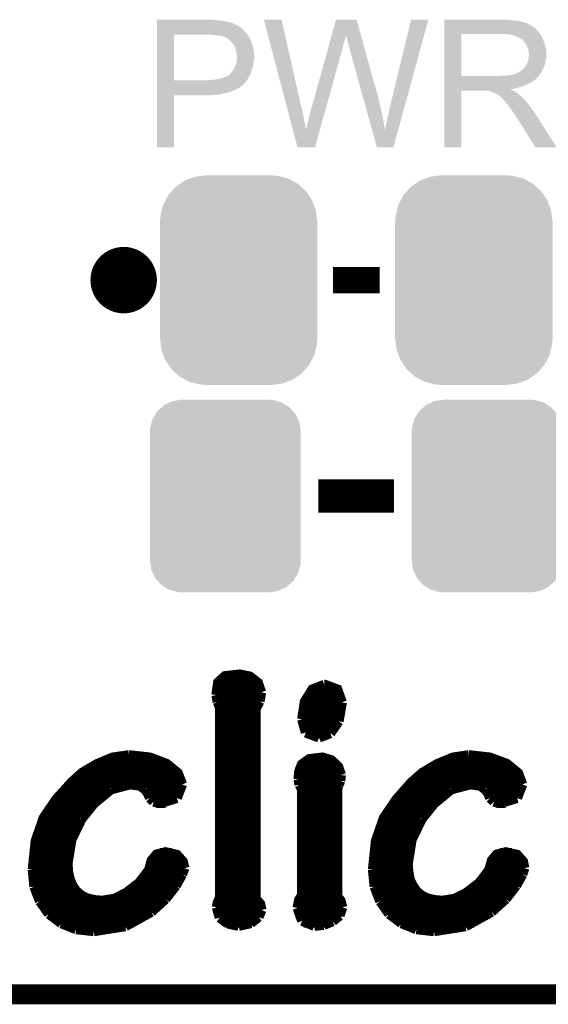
# Model space of a CAD drawing. Extents: x -1.3 to 24.2, y -3.9 to 53.4.
# Tile 6 of 35: x 13.7 to 17.7, y -3.9 to 3.6. Entities that reach past the tile are written whole.
import ezdxf

# ---------------------------------------------------------------- set-up
doc = ezdxf.new("R2010")
doc.units = 0
doc.layers.get('0').update_dxf_attribs({"linetype": 'CONTINUOUS'})
for name, color, linetype in [('CURRENT_16_CLICK_V100_GKO', 5, 'CONTINUOUS'), ('CURRENT_16_CLICK_V100_GTO', 14, 'CONTINUOUS'), ('CURRENT_16_CLICK_V100_GTS', 12, 'CONTINUOUS')]:
    doc.layers.add(name, color=color, linetype=linetype)

# ---------------------------------------------------------------- blocks, each defined once
blk = doc.blocks.new('CUSTOM_72')
for points in [[(-0.518606, 0.650592), (-0.486794, 0.678626), (0.515276, 0.650592), (0.490572, 0.678626)], [(-0.486794, 0.678626), (-0.465932, 0.697008), (0.490572, 0.678626), (0.461224, 0.697008)], [(-0.465932, 0.697008), (-0.425122, 0.715892), (0.461224, 0.697008), (0.431072, 0.715892)], [(-0.425122, 0.715892), (-0.402214, 0.726492), (0.431072, 0.715892), (0.392864, 0.726492)], [(-0.402214, 0.726492), (-0.346074, 0.73466), (0.392864, 0.726492), (0.36342, 0.73466)], [(-0.346074, 0.73466), (-0.33274, 0.7366), (0.36342, 0.73466), (0.33274, 0.7366)], [(-0.555872, 0.591092), (-0.53404, 0.625952), (0.55312, 0.591092), (0.536988, 0.625952)], [(-0.53404, 0.625952), (-0.518606, 0.650592), (0.536988, 0.625952), (0.515276, 0.650592)], [(-0.57464, 0.52344), (-0.563878, 0.562234), (0.572118, 0.52344), (0.566472, 0.562234)], [(-0.563878, 0.562234), (-0.555872, 0.591092), (0.566472, 0.562234), (0.55312, 0.591092)], [(-0.57658, 0.49276), (-0.57464, 0.52344), (0.57658, 0.49276), (0.572118, 0.52344)], [(-0.57658, -0.49276), (-0.57658, 0.49276), (0.57658, -0.49276), (0.57658, 0.49276)], [(-0.572116, -0.52344), (-0.57658, -0.49276), (0.57464, -0.52344), (0.57658, -0.49276)], [(-0.566472, -0.562234), (-0.572116, -0.52344), (0.563876, -0.562234), (0.57464, -0.52344)], [(-0.553118, -0.591092), (-0.566472, -0.562234), (0.555872, -0.591092), (0.563876, -0.562234)], [(-0.536988, -0.625952), (-0.553118, -0.591092), (0.534038, -0.625952), (0.555872, -0.591092)], [(-0.515274, -0.650592), (-0.536988, -0.625952), (0.518606, -0.650592), (0.534038, -0.625952)], [(-0.490572, -0.678626), (-0.515274, -0.650592), (0.486792, -0.678626), (0.518606, -0.650592)], [(-0.461222, -0.697008), (-0.490572, -0.678626), (0.465932, -0.697008), (0.486792, -0.678626)], [(-0.431072, -0.715892), (-0.461222, -0.697008), (0.42512, -0.715892), (0.465932, -0.697008)], [(-0.392862, -0.726492), (-0.431072, -0.715892), (0.402214, -0.726492), (0.42512, -0.715892)], [(-0.36342, -0.73466), (-0.392862, -0.726492), (0.346072, -0.73466), (0.402214, -0.726492)], [(-0.33274, -0.7366), (-0.36342, -0.73466), (0.33274, -0.7366), (0.346072, -0.73466)]]:
    blk.add_solid(points)
blk = doc.blocks.new('CUSTOM_73')
for points in [[(-0.44566, 0.738152), (-0.412794, 0.76087), (0.45012, 0.738152), (0.407388, 0.76087)], [(-0.412794, 0.76087), (-0.368484, 0.777768), (0.407388, 0.76087), (0.3756, 0.777768)], [(-0.368484, 0.777768), (-0.333938, 0.790942), (0.3756, 0.777768), (0.32361, 0.790942)], [(-0.333938, 0.790942), (-0.273256, 0.798498), (0.32361, 0.790942), (0.29379, 0.798498)], [(-0.273256, 0.798498), (-0.25019, 0.80137), (0.29379, 0.798498), (0.25019, 0.80137)], [(-0.538216, 0.649738), (-0.50967, 0.681926), (0.53514, 0.649738), (0.51306, 0.681926)], [(-0.50967, 0.681926), (-0.482218, 0.71288), (0.51306, 0.681926), (0.47841, 0.71288)], [(-0.482218, 0.71288), (-0.44566, 0.738152), (0.47841, 0.71288), (0.45012, 0.738152)], [(-0.577562, 0.575076), (-0.55793, 0.61233), (0.574852, 0.575076), (0.560798, 0.61233)], [(-0.55793, 0.61233), (-0.538216, 0.649738), (0.560798, 0.61233), (0.53514, 0.649738)], [(-0.597996, 0.49319), (-0.587972, 0.533366), (0.595442, 0.49319), (0.590586, 0.533366)], [(-0.587972, 0.533366), (-0.577562, 0.575076), (0.590586, 0.533366), (0.574852, 0.575076)], [(-0.60071, 0.44958), (-0.597996, 0.49319), (0.60071, 0.44958), (0.595442, 0.49319)], [(-0.60198, -0.44958), (-0.60198, 0.44958), (0.60198, -0.44958), (0.60198, 0.44958)], [(-0.59544, -0.49319), (-0.60071, -0.44958), (0.597996, -0.49319), (0.60071, -0.44958)], [(-0.590586, -0.533366), (-0.59544, -0.49319), (0.58797, -0.533366), (0.597996, -0.49319)], [(-0.57485, -0.575076), (-0.590586, -0.533366), (0.577562, -0.575076), (0.58797, -0.533366)], [(-0.560798, -0.61233), (-0.57485, -0.575076), (0.557928, -0.61233), (0.577562, -0.575076)], [(-0.535138, -0.649738), (-0.560798, -0.61233), (0.538216, -0.649738), (0.557928, -0.61233)], [(-0.51306, -0.681926), (-0.535138, -0.649738), (0.509668, -0.681926), (0.538216, -0.649738)], [(-0.478408, -0.71288), (-0.51306, -0.681926), (0.482218, -0.71288), (0.509668, -0.681926)], [(-0.45012, -0.738152), (-0.478408, -0.71288), (0.445658, -0.738152), (0.482218, -0.71288)], [(-0.407386, -0.76087), (-0.45012, -0.738152), (0.412794, -0.76087), (0.445658, -0.738152)], [(-0.3756, -0.777768), (-0.407386, -0.76087), (0.368482, -0.777768), (0.412794, -0.76087)], [(-0.323608, -0.790942), (-0.3756, -0.777768), (0.333938, -0.790942), (0.368482, -0.777768)], [(-0.29379, -0.798498), (-0.323608, -0.790942), (0.273254, -0.798498), (0.333938, -0.790942)], [(-0.25019, -0.80137), (-0.29379, -0.798498), (0.25019, -0.80137), (0.273254, -0.798498)]]:
    blk.add_solid(points)

msp = doc.modelspace()

# ---------------------------------------------------------------- linework, layer by layer
at = {"layer": 'CURRENT_16_CLICK_V100_GKO', "const_width": 0.1524}
msp.add_lwpolyline([(-1.27, -3.81), (21.59, -3.81), (24.13, -1.27)], dxfattribs=at)
at = {"layer": 'CURRENT_16_CLICK_V100_GTO', "const_width": 0.254}
msp.add_lwpolyline([(14.351, 1.651, 1), (14.605, 1.651, 1)], format="xyb", close=True, dxfattribs=at)
at = {"layer": 'CURRENT_16_CLICK_V100_GTO'}
for points, const_width in [([(16.0782, 1.651), (16.4338, 1.651)], 0.2032), ([(15.96644, 0), (16.54556, 0)], 0.254), ([(15.18666, -1.52146), (15.19936, -1.42494), (15.2527, -1.37668), (15.36446, -1.36398), (15.44066, -1.37922), (15.50416, -1.42748), (15.52956, -1.50114)], 0.0762), ([(15.19682, -1.43256), (15.50924, -1.43256)], 0.0762), ([(15.84198, -1.70688), (15.8623, -1.57226), (15.92072, -1.47828), (16.01216, -1.44272)], 0.0762), ([(16.01216, -1.44272), (16.0147, -1.44272), (16.11122, -1.47828), (16.14678, -1.57734)], 0.0762), ([(15.18666, -1.50876), (15.52956, -1.50876)], 0.0762), ([(15.18666, -1.52146), (15.19682, -1.5748)], 0.0762), ([(15.51686, -1.56972), (15.52956, -1.50114)], 0.0762), ([(15.89278, -1.50876), (16.13408, -1.50876)], 0.0762), ([(15.19682, -1.5748), (15.2146, -1.62052)], 0.0762), ([(15.19936, -1.58496), (15.51178, -1.58496)], 0.0762), ([(15.48638, -1.62814), (15.51686, -1.56972)], 0.0762), ([(15.85722, -1.58496), (16.14678, -1.58496)], 0.0762), ([(16.12138, -1.72212), (16.14678, -1.57734)], 0.0762), ([(15.2146, -3.06832), (15.2146, -1.62052)], 0.0762), ([(15.2146, -1.66116), (15.48638, -1.66116)], 0.0762), ([(15.48638, -3.07848), (15.48638, -1.62814)], 0.0762), ([(15.84198, -1.66116), (16.13916, -1.66116)], 0.0762), ([(15.2146, -1.73736), (15.48638, -1.73736)], 0.0762), ([(15.84198, -1.70688), (15.86992, -1.80848)], 0.0762), ([(15.84198, -1.73736), (16.11376, -1.73736)], 0.0762), ([(16.05788, -1.81356), (16.12138, -1.72212)], 0.0762), ([(15.2146, -1.81356), (15.48638, -1.81356)], 0.0762), ([(15.86992, -1.80848), (15.97152, -1.84658)], 0.0762), ([(15.87754, -1.81356), (16.05788, -1.81356)], 0.0762), ([(15.97152, -1.84658), (16.05788, -1.81356)], 0.0762), ([(15.2146, -1.88976), (15.48638, -1.88976)], 0.0762), ([(13.78204, -2.85496), (13.8049, -2.63652), (13.86586, -2.46126), (13.96238, -2.31902), (14.08176, -2.18694), (14.1605, -2.11582), (14.27226, -2.04978), (14.39418, -1.99898), (14.5161, -1.9812)], 0.0762), ([(14.5161, -1.9812), (14.52118, -1.9812), (14.67866, -1.99898), (14.80566, -2.04724), (14.89202, -2.11836), (14.92504, -2.20472)], 0.0762), ([(15.2146, -1.96596), (15.48638, -1.96596)], 0.0762), ([(16.383, -2.85496), (16.40586, -2.63652), (16.46682, -2.46126), (16.56334, -2.31902), (16.68018, -2.18694), (16.76146, -2.11582), (16.87322, -2.04978), (16.99514, -1.99898), (17.11706, -1.9812)], 0.0762), ([(17.11706, -1.9812), (17.1196, -1.9812), (17.27708, -1.99898), (17.40662, -2.04724), (17.49298, -2.11836), (17.526, -2.20472)], 0.0762), ([(14.28496, -2.04216), (14.79804, -2.04216)], 0.0762), ([(15.2146, -2.04216), (15.48638, -2.04216)], 0.0762), ([(15.81404, -2.16662), (15.81912, -2.10566), (15.83944, -2.05232), (15.89532, -2.01168), (15.99692, -1.99898), (16.0655, -2.0193), (16.11884, -2.0701), (16.13916, -2.13106)], 0.0762), ([(15.84706, -2.04216), (16.09344, -2.04216)], 0.0762), ([(16.88592, -2.04216), (17.399, -2.04216)], 0.0762), ([(14.15796, -2.11836), (14.89202, -2.11836)], 0.0762), ([(15.2146, -2.11836), (15.48638, -2.11836)], 0.0762), ([(15.81658, -2.11836), (16.13916, -2.11836)], 0.0762), ([(16.13408, -2.17678), (16.13916, -2.1336)], 0.0762), ([(16.13916, -2.1336), (16.13916, -2.13106)], 0.0762), ([(16.75892, -2.11836), (17.49298, -2.11836)], 0.0762), ([(14.07414, -2.19456), (14.92504, -2.19456)], 0.0762), ([(14.38148, -2.24282), (14.52626, -2.20472)], 0.0762), ([(14.52626, -2.20472), (14.60246, -2.21488)], 0.0762), ([(14.60246, -2.21488), (14.64056, -2.24282)], 0.0762), ([(14.8844, -2.30886), (14.92504, -2.20472)], 0.0762), ([(15.2146, -2.19456), (15.48638, -2.19456)], 0.0762), ([(15.81404, -2.16662), (15.82166, -2.20726)], 0.0762), ([(15.81658, -2.19456), (16.129, -2.19456)], 0.0762), ([(15.82166, -2.20726), (15.84198, -2.24282)], 0.0762), ([(16.11122, -2.23012), (16.12138, -2.2098)], 0.0762), ([(16.12138, -2.2098), (16.13408, -2.17678)], 0.0762), ([(16.6751, -2.19456), (17.52346, -2.19456)], 0.0762), ([(16.98244, -2.24282), (17.12722, -2.20472)], 0.0762), ([(17.12722, -2.20472), (17.20342, -2.21488)], 0.0762), ([(17.20342, -2.21488), (17.24152, -2.24282)], 0.0762), ([(17.48536, -2.30886), (17.526, -2.20472)], 0.0762), ([(14.00302, -2.27076), (14.3383, -2.27076)], 0.0762), ([(14.25194, -2.3495), (14.38148, -2.24282)], 0.0762), ([(14.64056, -2.24282), (14.66342, -2.2733)], 0.0762), ([(14.66088, -2.27076), (14.9098, -2.27076)], 0.0762), ([(14.66342, -2.2733), (14.67866, -2.30886)], 0.0762), ([(15.2146, -2.27076), (15.48638, -2.27076)], 0.0762), ([(15.80642, -3.1496), (15.81912, -3.0861), (15.84198, -3.05054), (15.84198, -2.24282)], 0.0762), ([(15.84198, -2.27076), (16.11122, -2.27076)], 0.0762), ([(16.11122, -3.06324), (16.11122, -2.23012)], 0.0762), ([(16.60398, -2.27076), (16.93926, -2.27076)], 0.0762), ([(16.8529, -2.3495), (16.98244, -2.24282)], 0.0762), ([(17.24152, -2.24282), (17.26438, -2.2733)], 0.0762), ([(17.26184, -2.27076), (17.51076, -2.27076)], 0.0762), ([(17.26438, -2.2733), (17.27962, -2.30886)], 0.0762), ([(13.93952, -2.34696), (14.25448, -2.34696)], 0.0762), ([(14.15542, -2.46888), (14.25194, -2.3495)], 0.0762), ([(14.67866, -2.30886), (14.7066, -2.3368)], 0.0762), ([(14.7066, -2.3368), (14.75486, -2.3495)], 0.0762), ([(14.72692, -2.34696), (14.79804, -2.34696)], 0.0762), ([(14.75486, -2.3495), (14.8844, -2.30886)], 0.0762), ([(15.2146, -2.34696), (15.48638, -2.34696)], 0.0762), ([(15.84198, -2.34696), (16.11122, -2.34696)], 0.0762), ([(16.54048, -2.34696), (16.85544, -2.34696)], 0.0762), ([(16.75638, -2.46888), (16.8529, -2.3495)], 0.0762), ([(17.27962, -2.30886), (17.30756, -2.3368)], 0.0762), ([(17.30756, -2.3368), (17.35582, -2.3495)], 0.0762), ([(17.32788, -2.34696), (17.399, -2.34696)], 0.0762), ([(17.35582, -2.3495), (17.48536, -2.30886)], 0.0762), ([(13.88872, -2.42316), (14.18844, -2.42316)], 0.0762), ([(15.2146, -2.42316), (15.48638, -2.42316)], 0.0762), ([(15.84198, -2.42316), (16.11122, -2.42316)], 0.0762), ([(16.48968, -2.42316), (16.7894, -2.42316)], 0.0762), ([(13.84808, -2.49936), (14.13764, -2.49936)], 0.0762), ([(14.07922, -2.62636), (14.15542, -2.46888)], 0.0762), ([(15.2146, -2.49936), (15.48638, -2.49936)], 0.0762), ([(15.84198, -2.49936), (16.11122, -2.49936)], 0.0762), ([(16.44904, -2.49936), (16.7386, -2.49936)], 0.0762), ([(16.68018, -2.62636), (16.75638, -2.46888)], 0.0762), ([(13.82014, -2.57556), (14.09954, -2.57556)], 0.0762), ([(15.2146, -2.57556), (15.48638, -2.57556)], 0.0762), ([(15.84198, -2.57556), (16.11122, -2.57556)], 0.0762), ([(16.4211, -2.57556), (16.7005, -2.57556)], 0.0762), ([(13.79982, -2.65176), (14.0716, -2.65176)], 0.0762), ([(14.04874, -2.81178), (14.07922, -2.62636)], 0.0762), ([(15.2146, -2.65176), (15.48638, -2.65176)], 0.0762), ([(15.84198, -2.65176), (16.11122, -2.65176)], 0.0762), ([(16.40078, -2.65176), (16.67256, -2.65176)], 0.0762), ([(16.6497, -2.81178), (16.68018, -2.62636)], 0.0762), ([(13.78712, -2.72796), (14.05382, -2.72796)], 0.0762), ([(14.04874, -2.81178), (14.05382, -2.87528), (14.06652, -2.93116), (14.08684, -2.97942), (14.11478, -3.02006), (14.15288, -3.05308), (14.1986, -3.07594), (14.25194, -3.08864), (14.3129, -3.09372), (14.40942, -3.07848), (14.49832, -3.03276), (14.59484, -2.9591), (14.67104, -2.86004), (14.69136, -2.78638), (14.72946, -2.74066), (14.79804, -2.72288), (14.8844, -2.7432), (14.93012, -2.794), (14.94282, -2.8448)], 0.0762), ([(14.75486, -2.72796), (14.8463, -2.72796)], 0.0762), ([(15.2146, -2.72796), (15.48638, -2.72796)], 0.0762), ([(15.84198, -2.72796), (16.11122, -2.72796)], 0.0762), ([(16.38808, -2.72796), (16.65478, -2.72796)], 0.0762), ([(16.6497, -2.81178), (16.65478, -2.87528), (16.66494, -2.93116), (16.6878, -2.97942), (16.71574, -3.02006), (16.75384, -3.05308), (16.79956, -3.07594), (16.8529, -3.08864), (16.91386, -3.09372), (17.01038, -3.07848), (17.09928, -3.03276), (17.1958, -2.9591), (17.272, -2.86004), (17.29232, -2.78638), (17.33042, -2.74066), (17.399, -2.72288), (17.48536, -2.7432), (17.53108, -2.794), (17.54124, -2.8448)], 0.0762), ([(17.35582, -2.72796), (17.44726, -2.72796)], 0.0762), ([(13.78204, -2.80416), (14.04874, -2.80416)], 0.0762), ([(14.68628, -2.80416), (14.93266, -2.80416)], 0.0762), ([(15.2146, -2.80416), (15.48638, -2.80416)], 0.0762), ([(15.84198, -2.80416), (16.11122, -2.80416)], 0.0762), ([(16.383, -2.80416), (16.6497, -2.80416)], 0.0762), ([(17.28724, -2.80416), (17.53362, -2.80416)], 0.0762), ([(13.78204, -2.85496), (13.79474, -2.98704)], 0.0762), ([(13.78204, -2.88036), (14.05382, -2.88036)], 0.0762), ([(14.65834, -2.88036), (14.93012, -2.88036)], 0.0762), ([(14.87678, -2.97942), (14.92504, -2.89306)], 0.0762), ([(14.92504, -2.89306), (14.94282, -2.8448)], 0.0762), ([(15.2146, -2.88036), (15.48638, -2.88036)], 0.0762), ([(15.84198, -2.88036), (16.11122, -2.88036)], 0.0762), ([(16.383, -2.85496), (16.3957, -2.98704)], 0.0762), ([(16.383, -2.88036), (16.65478, -2.88036)], 0.0762), ([(17.2593, -2.88036), (17.53108, -2.88036)], 0.0762), ([(17.47774, -2.97942), (17.526, -2.89306)], 0.0762), ([(17.526, -2.89306), (17.54124, -2.8448)], 0.0762), ([(13.78966, -2.95656), (14.07414, -2.95656)], 0.0762), ([(14.59738, -2.95656), (14.89202, -2.95656)], 0.0762), ([(15.2146, -2.95656), (15.48638, -2.95656)], 0.0762), ([(15.84198, -2.95656), (16.11122, -2.95656)], 0.0762), ([(16.39062, -2.95656), (16.6751, -2.95656)], 0.0762), ([(17.19834, -2.95656), (17.49298, -2.95656)], 0.0762), ([(13.79474, -2.98704), (13.83792, -3.0988)], 0.0762), ([(13.80998, -3.03276), (14.12748, -3.03276)], 0.0762), ([(14.50086, -3.03276), (14.83868, -3.03276)], 0.0762), ([(14.79804, -3.08102), (14.87678, -2.97942)], 0.0762), ([(15.2146, -3.03276), (15.48638, -3.03276)], 0.0762), ([(15.84198, -3.03276), (16.11122, -3.03276)], 0.0762), ([(16.3957, -2.98704), (16.43888, -3.0988)], 0.0762), ([(16.41094, -3.03276), (16.72844, -3.03276)], 0.0762), ([(17.10182, -3.03276), (17.43964, -3.03276)], 0.0762), ([(17.399, -3.08102), (17.47774, -2.97942)], 0.0762), ([(13.83792, -3.0988), (13.9065, -3.19532)], 0.0762), ([(13.843, -3.10896), (14.77264, -3.10896)], 0.0762), ([(14.68882, -3.18008), (14.79804, -3.08102)], 0.0762), ([(15.1892, -3.14452), (15.19682, -3.10642), (15.2146, -3.06832)], 0.0762), ([(15.19682, -3.10896), (15.51432, -3.10896)], 0.0762), ([(15.48638, -3.07848), (15.52194, -3.11912), (15.5321, -3.16484)], 0.0762), ([(15.8115, -3.10896), (16.1417, -3.10896)], 0.0762), ([(16.11122, -3.06324), (16.13662, -3.09372), (16.14932, -3.14452)], 0.0762), ([(16.43888, -3.0988), (16.50746, -3.19532)], 0.0762), ([(16.44396, -3.10896), (17.3736, -3.10896)], 0.0762), ([(17.28978, -3.18008), (17.399, -3.08102)], 0.0762), ([(13.89888, -3.18516), (14.6812, -3.18516)], 0.0762), ([(13.9065, -3.19532), (14.00048, -3.26644)], 0.0762), ([(14.4907, -3.2893), (14.68882, -3.18008)], 0.0762), ([(15.1892, -3.14452), (15.21206, -3.22326)], 0.0762), ([(15.19428, -3.18516), (15.52956, -3.18516)], 0.0762), ([(15.50924, -3.21818), (15.5321, -3.16484)], 0.0762), ([(15.80642, -3.1496), (15.84198, -3.24866)], 0.0762), ([(15.80896, -3.18516), (16.1417, -3.18516)], 0.0762), ([(16.129, -3.20802), (16.14932, -3.14452)], 0.0762), ([(16.49984, -3.18516), (17.28216, -3.18516)], 0.0762), ([(16.50746, -3.19532), (16.60144, -3.26644)], 0.0762), ([(17.09166, -3.2893), (17.28978, -3.18008)], 0.0762), ([(13.99286, -3.26136), (14.55674, -3.26136)], 0.0762), ([(14.00048, -3.26644), (14.11478, -3.31216)], 0.0762), ([(15.21206, -3.22326), (15.27302, -3.26898)], 0.0762), ([(15.25524, -3.26136), (15.45844, -3.26136)], 0.0762), ([(15.27302, -3.26898), (15.35684, -3.28676)], 0.0762), ([(15.35684, -3.28676), (15.44828, -3.26644)], 0.0762), ([(15.44828, -3.26644), (15.50924, -3.21818)], 0.0762), ([(15.84198, -3.24866), (15.93596, -3.28676)], 0.0762), ([(15.85468, -3.26136), (16.06042, -3.26136)], 0.0762), ([(16.00708, -3.27914), (16.07566, -3.2512)], 0.0762), ([(16.07566, -3.2512), (16.129, -3.20802)], 0.0762), ([(16.59382, -3.26136), (17.1577, -3.26136)], 0.0762), ([(16.60144, -3.26644), (16.71574, -3.31216)], 0.0762), ([(14.11478, -3.31216), (14.2494, -3.3274)], 0.0762), ([(14.2494, -3.3274), (14.4907, -3.2893)], 0.0762), ([(15.93596, -3.28676), (16.00708, -3.27914)], 0.0762), ([(16.71574, -3.31216), (16.85036, -3.3274)], 0.0762), ([(16.85036, -3.3274), (17.09166, -3.2893)], 0.0762)]:
    msp.add_lwpolyline(points, dxfattribs=dict(at, const_width=const_width))
for points in [[(14.732022, 3.63982), (14.732024, 3.64236), (15.1765, 3.63982), (15.153638, 3.64236)], [(14.732022, 3.63474), (14.732022, 3.63982), (15.2273, 3.63474), (15.1765, 3.63982)], [(14.732022, 3.6322), (14.732022, 3.63474), (15.247622, 3.6322), (15.2273, 3.63474)], [(14.732022, 3.62966), (14.732022, 3.6322), (15.26032, 3.62966), (15.250162, 3.6322)], [(14.732022, 3.62712), (14.732022, 3.62966), (15.27302, 3.62712), (15.26032, 3.62966)], [(14.732022, 3.61696), (14.732022, 3.62712), (15.30858, 3.61696), (15.27302, 3.62712)], [(14.732022, 3.59664), (14.732022, 3.61696), (15.349218, 3.59664), (15.30858, 3.61696)], [(15.549912, 3.64234), (15.549906, 3.642356), (15.684504, 3.64234), (15.549906, 3.642356)], [(15.718244, 3.002278), (15.549912, 3.64234), (15.82928, 3.002278), (15.684504, 3.64234)], [(16.068006, 3.522942), (16.101074, 3.642342), (16.29161, 3.522942), (16.258544, 3.642342)], [(16.101074, 3.642342), (16.10108, 3.64236), (16.258544, 3.642342), (16.10108, 3.64236)], [(16.5227, 3.01498), (16.675112, 3.64233), (16.635618, 3.01498), (16.807174, 3.64233)], [(16.675112, 3.64233), (16.67512, 3.64236), (16.807174, 3.64233), (16.67512, 3.64236)], [(16.929122, 3.63982), (16.929124, 3.64236), (17.43456, 3.63982), (17.40662, 3.64236)], [(16.929122, 3.63474), (16.929122, 3.63982), (17.467578, 3.63474), (17.43456, 3.63982)], [(16.929122, 3.6322), (16.929122, 3.63474), (17.5006, 3.6322), (17.467578, 3.63474)], [(16.929122, 3.62458), (16.929122, 3.6322), (17.531078, 3.62458), (17.5006, 3.6322)], [(16.929122, 3.6195), (16.929122, 3.62458), (17.546322, 3.6195), (17.531078, 3.62458)], [(16.929122, 3.61696), (16.929122, 3.6195), (17.559022, 3.61696), (17.546322, 3.6195)], [(16.929122, 3.616936), (16.929122, 3.61696), (17.56156, 3.616936), (17.559022, 3.61696)], [(16.929122, 3.614414), (16.929122, 3.616936), (17.561576, 3.614414), (17.56156, 3.616936)], [(16.929122, 3.60934), (16.929122, 3.614414), (17.57172, 3.60934), (17.561576, 3.614414)], [(14.73202, 3.54838), (14.732022, 3.57124), (15.40764, 3.54838), (15.384782, 3.57124)], [(14.73202, 3.53314), (14.73202, 3.54838), (15.42034, 3.53314), (15.40764, 3.54838)], [(14.732022, 3.586478), (14.732022, 3.59664), (15.366998, 3.586478), (15.349218, 3.59664)], [(14.732022, 3.58394), (14.732022, 3.586478), (15.369544, 3.58394), (15.366998, 3.586478)], [(14.732022, 3.581396), (14.732022, 3.58394), (15.37716, 3.581396), (15.369544, 3.58394)], [(14.732022, 3.57124), (14.732022, 3.581396), (15.384782, 3.57124), (15.37716, 3.581396)], [(16.92912, 3.54584), (16.929122, 3.566158), (17.65046, 3.54584), (17.635222, 3.566158)], [(16.92912, 3.53314), (16.92912, 3.54584), (17.660338, 3.53314), (17.65046, 3.54584)], [(16.929122, 3.604258), (16.929122, 3.60934), (17.584422, 3.604258), (17.57172, 3.60934)], [(16.929122, 3.5941), (16.929122, 3.604258), (17.59966, 3.5941), (17.584422, 3.604258)], [(16.929122, 3.5814), (16.929122, 3.5941), (17.61744, 3.5814), (17.59966, 3.5941)], [(16.929122, 3.566158), (16.929122, 3.5814), (17.635222, 3.566158), (17.61744, 3.5814)], [(14.732012, 3.177562), (14.73202, 3.52806), (14.86154, 3.177562), (14.861562, 3.52806)], [(14.73202, 3.52806), (14.73202, 3.53314), (15.424694, 3.52806), (15.42034, 3.53314)], [(15.16634, 3.52552), (15.14094, 3.52806), (15.426872, 3.52552), (15.424694, 3.52806)], [(15.186662, 3.52298), (15.16634, 3.52552), (15.429048, 3.52298), (15.426872, 3.52552)], [(15.224762, 3.5179), (15.204442, 3.52298), (15.433402, 3.5179), (15.429048, 3.52298)], [(15.229844, 3.517898), (15.224762, 3.5179), (15.433404, 3.517898), (15.433402, 3.5179)], [(15.236618, 3.515358), (15.229844, 3.517898), (15.43558, 3.515358), (15.433404, 3.517898)], [(15.25016, 3.51028), (15.236618, 3.515358), (15.437838, 3.51028), (15.43558, 3.515358)], [(15.2654, 3.50266), (15.25016, 3.51028), (15.441226, 3.50266), (15.437838, 3.51028)], [(15.278098, 3.492502), (15.2654, 3.50266), (15.445742, 3.492502), (15.441226, 3.50266)], [(15.28128, 3.489956), (15.278098, 3.492502), (15.44828, 3.489956), (15.445742, 3.492502)], [(15.2908, 3.48234), (15.28128, 3.489956), (15.45082, 3.48234), (15.44828, 3.489956)], [(15.303498, 3.469642), (15.2908, 3.48234), (15.4559, 3.469642), (15.45082, 3.48234)], [(15.30604, 3.4671), (15.303498, 3.469642), (15.456748, 3.4671), (15.4559, 3.469642)], [(15.31113, 3.45948), (15.30604, 3.4671), (15.459286, 3.45948), (15.456748, 3.4671)], [(16.046912, 3.44678), (16.05254, 3.4671), (16.15694, 3.44678), (16.16202, 3.4671)], [(16.05254, 3.4671), (16.057464, 3.48488), (16.16202, 3.4671), (16.1671, 3.48488)], [(16.057464, 3.48488), (16.061686, 3.50012), (16.1671, 3.48488), (16.172178, 3.50012)], [(16.061686, 3.50012), (16.065202, 3.512818), (16.172178, 3.50012), (16.17472, 3.512818)], [(16.065202, 3.512818), (16.067312, 3.520436), (16.17472, 3.512818), (16.17472, 3.520436)], [(16.067312, 3.520436), (16.068006, 3.522942), (16.17472, 3.520436), (16.177218, 3.522942)], [(16.17726, 3.520444), (16.177218, 3.522942), (16.292302, 3.520444), (16.29161, 3.522942)], [(16.18488, 3.49758), (16.17726, 3.520444), (16.298634, 3.49758), (16.292302, 3.520444)], [(16.18996, 3.4798), (16.18488, 3.49758), (16.303558, 3.4798), (16.298634, 3.49758)], [(16.19504, 3.45948), (16.18996, 3.4798), (16.309184, 3.45948), (16.303558, 3.4798)], [(16.929112, 3.210582), (16.92912, 3.53312), (17.05864, 3.210582), (17.058642, 3.53312)], [(16.92912, 3.53312), (16.92912, 3.53314), (17.058642, 3.53312), (17.36598, 3.53314)], [(17.437102, 3.52806), (17.404082, 3.53314), (17.664288, 3.52806), (17.660338, 3.53314)], [(17.455736, 3.522978), (17.437102, 3.52806), (17.66824, 3.522978), (17.664288, 3.52806)], [(17.46504, 3.52044), (17.455736, 3.522978), (17.668264, 3.52044), (17.66824, 3.522978)], [(17.465072, 3.520424), (17.46504, 3.52044), (17.670786, 3.520424), (17.668264, 3.52044)], [(17.48536, 3.51028), (17.465072, 3.520424), (17.67586, 3.51028), (17.670786, 3.520424)], [(17.505682, 3.502658), (17.48536, 3.51028), (17.67891, 3.502658), (17.67586, 3.51028)], [(17.512454, 3.49758), (17.505682, 3.502658), (17.68094, 3.49758), (17.67891, 3.502658)], [(17.51584, 3.49504), (17.512454, 3.49758), (17.68203, 3.49504), (17.68094, 3.49758)], [(17.523464, 3.48996), (17.51584, 3.49504), (17.684206, 3.48996), (17.68203, 3.49504)], [(17.526006, 3.489954), (17.523464, 3.48996), (17.68421, 3.489954), (17.684206, 3.48996)], [(17.534892, 3.4798), (17.526006, 3.489954), (17.68856, 3.4798), (17.68421, 3.489954)], [(17.54378, 3.469642), (17.534892, 3.4798), (17.691946, 3.469642), (17.68856, 3.4798)], [(17.552852, 3.45694), (17.54378, 3.469642), (17.69618, 3.45694), (17.691946, 3.469642)], [(15.313666, 3.459468), (15.31113, 3.45948), (15.45929, 3.459468), (15.459286, 3.45948)], [(15.316564, 3.4544), (15.313666, 3.459468), (15.460978, 3.4544), (15.45929, 3.459468)], [(15.32382, 3.4417), (15.316564, 3.4544), (15.464156, 3.4417), (15.460978, 3.4544)], [(15.327632, 3.43408), (15.32382, 3.4417), (15.46606, 3.43408), (15.464156, 3.4417)], [(15.331442, 3.426458), (15.327632, 3.43408), (15.467754, 3.426458), (15.46606, 3.43408)], [(15.335252, 3.411218), (15.331442, 3.426458), (15.47114, 3.411218), (15.467754, 3.426458)], [(15.33652, 3.40614), (15.335252, 3.411218), (15.471648, 3.40614), (15.47114, 3.411218)], [(15.33906, 3.3909), (15.33652, 3.40614), (15.473172, 3.3909), (15.471648, 3.40614)], [(15.340076, 3.38582), (15.33906, 3.3909), (15.47368, 3.38582), (15.473172, 3.3909)], [(15.918182, 2.981962), (16.036362, 3.40868), (16.028398, 2.981962), (16.14678, 3.40868)], [(16.036362, 3.40868), (16.041988, 3.429), (16.14678, 3.40868), (16.15186, 3.429)], [(16.041988, 3.429), (16.046912, 3.44678), (16.15186, 3.429), (16.15694, 3.44678)], [(16.20012, 3.441702), (16.19504, 3.45948), (16.314108, 3.441702), (16.309184, 3.45948)], [(16.20266, 3.42646), (16.20012, 3.441702), (16.318328, 3.42646), (16.314108, 3.441702)], [(16.2052, 3.418842), (16.20266, 3.42646), (16.320438, 3.418842), (16.318328, 3.42646)], [(16.207738, 3.413764), (16.2052, 3.418842), (16.321844, 3.413764), (16.320438, 3.418842)], [(16.20774, 3.408682), (16.207738, 3.413764), (16.323252, 3.408682), (16.321844, 3.413764)], [(16.280316, 3.147056), (16.20774, 3.408682), (16.395702, 3.147056), (16.323252, 3.408682)], [(17.55648, 3.45186), (17.552852, 3.45694), (17.697706, 3.45186), (17.69618, 3.45694)], [(17.5641, 3.431542), (17.55648, 3.45186), (17.7038, 3.431542), (17.697706, 3.45186)], [(17.5641, 3.43154), (17.5641, 3.431542), (17.703802, 3.43154), (17.7038, 3.431542)], [(17.57172, 3.416296), (17.5641, 3.43154), (17.70685, 3.416296), (17.703802, 3.43154)], [(17.573172, 3.406138), (17.57172, 3.416296), (17.70888, 3.406138), (17.70685, 3.416296)], [(17.57426, 3.398518), (17.573172, 3.406138), (17.70888, 3.398518), (17.70888, 3.406138)], [(17.574262, 3.385818), (17.57426, 3.398518), (17.70888, 3.385818), (17.70888, 3.398518)], [(15.337026, 3.302), (15.3416, 3.324858), (15.4686, 3.302), (15.47317, 3.324858)], [(15.34414, 3.365498), (15.340076, 3.38582), (15.475528, 3.365498), (15.47368, 3.38582)], [(15.3416, 3.324858), (15.34181, 3.327398), (15.47317, 3.324858), (15.47368, 3.327398)], [(15.34181, 3.327398), (15.342658, 3.337558), (15.47368, 3.327398), (15.47368, 3.337558)], [(15.342658, 3.337558), (15.343504, 3.347718), (15.47368, 3.337558), (15.47622, 3.347718)], [(15.343504, 3.347718), (15.34414, 3.35534), (15.47622, 3.347718), (15.47622, 3.35534)], [(15.34414, 3.357882), (15.34414, 3.365498), (15.47622, 3.357882), (15.475528, 3.365498)], [(15.34414, 3.35534), (15.34414, 3.357882), (15.47622, 3.35534), (15.47622, 3.357882)], [(17.559018, 3.301998), (17.564098, 3.3147), (17.697796, 3.301998), (17.70126, 3.3147)], [(17.564098, 3.3147), (17.569178, 3.327398), (17.70126, 3.3147), (17.703798, 3.327398)], [(17.569178, 3.327398), (17.571718, 3.3401), (17.703798, 3.327398), (17.70634, 3.3401)], [(17.571718, 3.3401), (17.57172, 3.340102), (17.70634, 3.3401), (17.70634, 3.340102)], [(17.57172, 3.340102), (17.57317, 3.350258), (17.70634, 3.340102), (17.70888, 3.350258)], [(17.57317, 3.350258), (17.5768, 3.37566), (17.70888, 3.350258), (17.70888, 3.37566)], [(17.5768, 3.378196), (17.574262, 3.385818), (17.70888, 3.378196), (17.70888, 3.385818)], [(17.5768, 3.37566), (17.5768, 3.378196), (17.70888, 3.37566), (17.70888, 3.378196)], [(15.299942, 3.235958), (15.306038, 3.246118), (15.45082, 3.235958), (15.453722, 3.246118)], [(15.306038, 3.246118), (15.312134, 3.25374), (15.453722, 3.246118), (15.4559, 3.25374)], [(15.312134, 3.25374), (15.3162, 3.258822), (15.4559, 3.25374), (15.457462, 3.258822)], [(15.3162, 3.258822), (15.32636, 3.2766), (15.457462, 3.258822), (15.462934, 3.2766)], [(15.32636, 3.2766), (15.330874, 3.286758), (15.462934, 3.2766), (15.46606, 3.286758)], [(15.330874, 3.286758), (15.336518, 3.299458), (15.46606, 3.286758), (15.468176, 3.299458)], [(15.336518, 3.299458), (15.337026, 3.302), (15.468176, 3.299458), (15.4686, 3.302)], [(17.490442, 3.23596), (17.503138, 3.24104), (17.667606, 3.23596), (17.670568, 3.24104)], [(17.503138, 3.24104), (17.525364, 3.25882), (17.670568, 3.24104), (17.68094, 3.25882)], [(17.525364, 3.25882), (17.528538, 3.261358), (17.68094, 3.25882), (17.682092, 3.261358)], [(17.528538, 3.261358), (17.541238, 3.274058), (17.682092, 3.261358), (17.687866, 3.274058)], [(17.541238, 3.274058), (17.548858, 3.286758), (17.687866, 3.274058), (17.69364, 3.286758)], [(17.548858, 3.286758), (17.551398, 3.2893), (17.69364, 3.286758), (17.694332, 3.2893)], [(17.551398, 3.2893), (17.55394, 3.294378), (17.694332, 3.2893), (17.695718, 3.294378)], [(17.55394, 3.294378), (17.559018, 3.301998), (17.695718, 3.294378), (17.697796, 3.301998)], [(14.73201, 3.149596), (14.732012, 3.164838), (15.39494, 3.149596), (15.410178, 3.164838)], [(14.732012, 3.17754), (14.732012, 3.177562), (15.123158, 3.17754), (14.86154, 3.177562)], [(14.732012, 3.164838), (14.732012, 3.17754), (15.410178, 3.164838), (15.419252, 3.17754)], [(15.123158, 3.17754), (15.133318, 3.18008), (15.419252, 3.17754), (15.421066, 3.18008)], [(15.143478, 3.18008), (15.156168, 3.182618), (15.421066, 3.18008), (15.42288, 3.182618)], [(15.156168, 3.182618), (15.15618, 3.18262), (15.42288, 3.182618), (15.42288, 3.18262)], [(15.15618, 3.18262), (15.181582, 3.18516), (15.42288, 3.18262), (15.424332, 3.18516)], [(15.181582, 3.18516), (15.21206, 3.19024), (15.424332, 3.18516), (15.427234, 3.19024)], [(15.21206, 3.19024), (15.24, 3.197858), (15.427234, 3.19024), (15.431588, 3.197858)], [(15.24, 3.197858), (15.26794, 3.21056), (15.431588, 3.197858), (15.438846, 3.21056)], [(15.26794, 3.21056), (15.280636, 3.21564), (15.438846, 3.21056), (15.441748, 3.21564)], [(15.280636, 3.21564), (15.283174, 3.218178), (15.441748, 3.21564), (15.4432, 3.218178)], [(15.283174, 3.218178), (15.298418, 3.233418), (15.4432, 3.218178), (15.44973, 3.233418)], [(15.298418, 3.233418), (15.299942, 3.235958), (15.44973, 3.233418), (15.45082, 3.235958)], [(16.92911, 3.14706), (16.929112, 3.1623), (17.56156, 3.14706), (17.592038, 3.1623)], [(16.929112, 3.21056), (16.929112, 3.210582), (17.350738, 3.21056), (17.05864, 3.210582)], [(16.929112, 3.2004), (16.929112, 3.21056), (17.64284, 3.2004), (17.650968, 3.21056)], [(16.929112, 3.19786), (16.929112, 3.2004), (17.640296, 3.19786), (17.64284, 3.2004)], [(16.929112, 3.197844), (16.929112, 3.19786), (17.637754, 3.197844), (17.640296, 3.19786)], [(16.929112, 3.192782), (16.929112, 3.197844), (17.635218, 3.192782), (17.637754, 3.197844)], [(16.929112, 3.1877), (16.929112, 3.192782), (17.63014, 3.1877), (17.635218, 3.192782)], [(16.929112, 3.18262), (16.929112, 3.1877), (17.622518, 3.18262), (17.63014, 3.1877)], [(16.929112, 3.177538), (16.929112, 3.18262), (17.612362, 3.177538), (17.622518, 3.18262)], [(16.929112, 3.1623), (16.929112, 3.177538), (17.592038, 3.1623), (17.612362, 3.177538)], [(17.350738, 3.21056), (17.365978, 3.2131), (17.650968, 3.21056), (17.653, 3.2131)], [(17.386298, 3.2131), (17.432018, 3.21818), (17.653, 3.2131), (17.656386, 3.21818)], [(17.432018, 3.21818), (17.454882, 3.22326), (17.656386, 3.21818), (17.659774, 3.22326)], [(17.454882, 3.22326), (17.472656, 3.22834), (17.659774, 3.22326), (17.663162, 3.22834)], [(17.477734, 3.22834), (17.482818, 3.233416), (17.663162, 3.22834), (17.666122, 3.233416)], [(17.482818, 3.233416), (17.490442, 3.23596), (17.666122, 3.233416), (17.667606, 3.23596)], [(14.73201, 3.147054), (14.73201, 3.149596), (15.394934, 3.147054), (15.39494, 3.149596)], [(14.73201, 3.13944), (14.73201, 3.147054), (15.387316, 3.13944), (15.394934, 3.147054)], [(14.73201, 3.136896), (14.73201, 3.13944), (15.3797, 3.136896), (15.387316, 3.13944)], [(14.73201, 3.12928), (14.73201, 3.136896), (15.372078, 3.12928), (15.3797, 3.136896)], [(14.73201, 3.12166), (14.73201, 3.12928), (15.361918, 3.12166), (15.372078, 3.12928)], [(14.73201, 3.10642), (14.73201, 3.12166), (15.33144, 3.10642), (15.361918, 3.12166)], [(14.73201, 3.0988), (14.73201, 3.10642), (15.31366, 3.0988), (15.33144, 3.10642)], [(14.73201, 3.08356), (14.73201, 3.0988), (15.267938, 3.08356), (15.31366, 3.0988)], [(16.282428, 3.13944), (16.280316, 3.147056), (16.400782, 3.13944), (16.395702, 3.147056)], [(16.285246, 3.12928), (16.282428, 3.13944), (16.40332, 3.12928), (16.400782, 3.13944)], [(16.28877, 3.11658), (16.285246, 3.12928), (16.40586, 3.11658), (16.40332, 3.12928)], [(16.293702, 3.098798), (16.28877, 3.11658), (16.408402, 3.098798), (16.40586, 3.11658)], [(16.298634, 3.081018), (16.293702, 3.098798), (16.41602, 3.081018), (16.408402, 3.098798)], [(16.9291, 2.667024), (16.92911, 3.098776), (17.058616, 2.667024), (17.05864, 3.098776)], [(16.92911, 3.13182), (16.92911, 3.14706), (17.525998, 3.13182), (17.56156, 3.14706)], [(16.92911, 3.12674), (16.92911, 3.13182), (17.505682, 3.12674), (17.525998, 3.13182)], [(16.92911, 3.11912), (16.92911, 3.12674), (17.482818, 3.11912), (17.505682, 3.12674)], [(16.92911, 3.11404), (16.92911, 3.11912), (17.459958, 3.11404), (17.482818, 3.11912)], [(16.92911, 3.111462), (16.92911, 3.11404), (17.434594, 3.111462), (17.459958, 3.11404)], [(16.92911, 3.108958), (16.92911, 3.111462), (17.437104, 3.108958), (17.434594, 3.111462)], [(16.92911, 3.0988), (16.92911, 3.108958), (17.45742, 3.0988), (17.437104, 3.108958)], [(16.92911, 3.098776), (16.92911, 3.0988), (17.05864, 3.098776), (17.251678, 3.0988)], [(17.261838, 3.09626), (17.251678, 3.0988), (17.462498, 3.09626), (17.45742, 3.0988)], [(17.277074, 3.093726), (17.274536, 3.09626), (17.466722, 3.093726), (17.462498, 3.09626)], [(17.279616, 3.09372), (17.277074, 3.093726), (17.466732, 3.09372), (17.466722, 3.093726)], [(17.302482, 3.0861), (17.279616, 3.09372), (17.479434, 3.0861), (17.466732, 3.09372)], [(14.732, 2.667024), (14.732008, 3.063216), (14.861516, 2.667024), (14.86154, 3.063216)], [(14.732008, 3.07086), (14.73201, 3.07848), (15.214598, 3.07086), (15.24254, 3.07848)], [(14.732008, 3.06832), (14.732008, 3.07086), (15.18412, 3.06832), (15.214598, 3.07086)], [(14.732008, 3.06578), (14.732008, 3.06832), (15.14856, 3.06578), (15.18412, 3.06832)], [(14.732008, 3.06324), (14.732008, 3.06578), (15.110462, 3.06324), (15.14856, 3.06578)], [(14.732008, 3.063216), (14.732008, 3.06324), (14.86154, 3.063216), (15.110462, 3.06324)], [(14.73201, 3.07848), (14.73201, 3.08356), (15.24254, 3.07848), (15.267938, 3.08356)], [(16.30427, 3.0607), (16.298634, 3.081018), (16.4211, 3.0607), (16.41602, 3.081018)], [(16.311316, 3.0353), (16.30427, 3.0607), (16.42618, 3.0353), (16.4211, 3.0607)], [(16.318362, 3.0099), (16.311316, 3.0353), (16.4338, 3.0099), (16.42618, 3.0353)], [(16.51254, 2.9718), (16.5227, 3.01498), (16.62381, 2.9718), (16.635618, 3.01498)], [(17.31264, 3.083562), (17.302482, 3.0861), (17.483664, 3.083562), (17.479434, 3.0861)], [(17.316452, 3.08102), (17.31264, 3.083562), (17.4879, 3.08102), (17.483664, 3.083562)], [(17.327876, 3.073402), (17.316452, 3.08102), (17.497424, 3.073402), (17.4879, 3.08102)], [(17.335498, 3.070862), (17.327876, 3.073402), (17.500598, 3.070862), (17.497424, 3.073402)], [(17.338016, 3.07086), (17.335498, 3.070862), (17.5006, 3.07086), (17.500598, 3.070862)], [(17.33804, 3.068332), (17.338016, 3.07086), (17.50313, 3.068332), (17.5006, 3.07086)], [(17.350738, 3.060702), (17.33804, 3.068332), (17.51076, 3.060702), (17.50313, 3.068332)], [(17.350742, 3.060698), (17.350738, 3.060702), (17.510764, 3.060698), (17.51076, 3.060702)], [(17.353282, 3.058158), (17.350742, 3.060698), (17.515838, 3.058158), (17.510764, 3.060698)], [(17.383762, 3.027678), (17.353282, 3.058158), (17.54632, 3.027678), (17.515838, 3.058158)], [(17.391378, 3.02006), (17.383762, 3.027678), (17.552036, 3.02006), (17.54632, 3.027678)], [(17.399, 3.009902), (17.391378, 3.02006), (17.559654, 3.009902), (17.552036, 3.02006)], [(15.719582, 2.997196), (15.718244, 3.002278), (15.83182, 2.997196), (15.82928, 3.002278)], [(15.720916, 2.992118), (15.719582, 2.997196), (15.831822, 2.992118), (15.83182, 2.997196)], [(15.724924, 2.97688), (15.720916, 2.992118), (15.836898, 2.97688), (15.831822, 2.992118)], [(15.727596, 2.96672), (15.724924, 2.97688), (15.83944, 2.96672), (15.836898, 2.97688)], [(15.730936, 2.95402), (15.727596, 2.96672), (15.84198, 2.95402), (15.83944, 2.96672)], [(15.734944, 2.93878), (15.730936, 2.95402), (15.84452, 2.93878), (15.84198, 2.95402)], [(15.74296, 2.9083), (15.734944, 2.93878), (15.85214, 2.9083), (15.84452, 2.93878)], [(15.902942, 2.931162), (15.90802, 2.943862), (16.014304, 2.931162), (16.017828, 2.943862)], [(15.90802, 2.943862), (15.913102, 2.96926), (16.017828, 2.943862), (16.024874, 2.96926)], [(15.913102, 2.96926), (15.91564, 2.97688), (16.024874, 2.96926), (16.026988, 2.97688)], [(15.91564, 2.97688), (15.918182, 2.981962), (16.026988, 2.97688), (16.028398, 2.981962)], [(16.326112, 2.98196), (16.318362, 3.0099), (16.43888, 2.98196), (16.4338, 3.0099)], [(16.341614, 2.92608), (16.326112, 2.98196), (16.45158, 2.92608), (16.43888, 2.98196)], [(16.50492, 2.931158), (16.51254, 2.9718), (16.612696, 2.931158), (16.62381, 2.9718)], [(17.40154, 3.00736), (17.399, 3.009902), (17.56156, 3.00736), (17.559654, 3.009902)], [(17.404078, 3.00482), (17.40154, 3.00736), (17.563818, 3.00482), (17.56156, 3.00736)], [(17.41932, 2.9845), (17.404078, 3.00482), (17.58188, 2.9845), (17.563818, 3.00482)], [(17.43456, 2.96418), (17.41932, 2.9845), (17.596104, 2.96418), (17.58188, 2.9845)], [(17.437948, 2.9591), (17.43456, 2.96418), (17.59966, 2.9591), (17.596104, 2.96418)], [(17.456574, 2.93116), (17.437948, 2.9591), (17.61998, 2.93116), (17.59966, 2.9591)], [(15.751644, 2.87528), (15.74296, 2.9083), (15.85722, 2.87528), (15.85214, 2.9083)], [(15.760998, 2.83972), (15.751644, 2.87528), (15.86484, 2.83972), (15.85722, 2.87528)], [(15.88516, 2.852422), (15.89278, 2.8829), (15.99246, 2.852422), (16.000914, 2.8829)], [(15.89278, 2.8829), (15.9004, 2.91592), (16.000914, 2.8829), (16.010076, 2.91592)], [(15.9004, 2.91592), (15.902942, 2.931162), (16.010076, 2.91592), (16.014304, 2.931162)], [(16.358524, 2.86512), (16.341614, 2.92608), (16.46428, 2.86512), (16.45158, 2.92608)], [(16.376028, 2.802018), (16.358524, 2.86512), (16.474402, 2.802018), (16.46428, 2.86512)], [(16.484602, 2.84988), (16.48968, 2.86512), (16.59047, 2.84988), (16.594636, 2.86512)], [(16.48968, 2.86512), (16.49476, 2.895602), (16.594636, 2.86512), (16.602972, 2.895602)], [(16.49476, 2.895602), (16.50492, 2.931158), (16.602972, 2.895602), (16.612696, 2.931158)], [(17.46504, 2.91846), (17.456574, 2.93116), (17.628038, 2.91846), (17.61998, 2.93116)], [(17.47774, 2.900682), (17.46504, 2.91846), (17.639318, 2.900682), (17.628038, 2.91846)], [(17.487898, 2.882902), (17.47774, 2.900682), (17.650598, 2.882902), (17.639318, 2.900682)], [(17.495518, 2.875278), (17.487898, 2.882902), (17.655436, 2.875278), (17.650598, 2.882902)], [(17.498062, 2.8702), (17.495518, 2.875278), (17.658656, 2.8702), (17.655436, 2.875278)], [(17.62506, 2.66701), (17.498062, 2.8702), (17.78757, 2.66701), (17.658656, 2.8702)], [(15.770954, 2.801862), (15.760998, 2.83972), (15.87246, 2.801862), (15.86484, 2.83972)], [(15.806416, 2.667018), (15.770954, 2.801862), (15.941024, 2.667018), (15.978432, 2.801862)], [(15.87246, 2.801862), (15.872462, 2.804164), (15.978432, 2.801862), (15.979072, 2.804164)], [(15.872462, 2.804164), (15.875, 2.809242), (15.979072, 2.804164), (15.98048, 2.809242)], [(15.875, 2.809242), (15.87754, 2.816864), (15.98048, 2.809242), (15.982594, 2.816864)], [(15.87754, 2.827022), (15.880082, 2.839722), (15.985412, 2.827022), (15.988936, 2.839722)], [(15.87754, 2.816864), (15.87754, 2.827022), (15.982594, 2.816864), (15.985412, 2.827022)], [(15.880082, 2.839722), (15.88516, 2.852422), (15.988936, 2.839722), (15.99246, 2.852422)], [(16.413476, 2.667018), (16.376028, 2.802018), (16.540464, 2.667018), (16.577382, 2.802018)], [(16.474402, 2.802018), (16.474446, 2.804166), (16.577382, 2.802018), (16.577968, 2.804166)], [(16.474446, 2.804166), (16.47698, 2.806704), (16.577968, 2.804166), (16.578662, 2.806704)], [(16.47698, 2.806704), (16.476982, 2.811782), (16.578662, 2.806704), (16.580052, 2.811782)], [(16.476982, 2.811782), (16.47952, 2.819404), (16.580052, 2.811782), (16.582136, 2.819404)], [(16.47952, 2.827022), (16.48206, 2.83718), (16.584218, 2.827022), (16.586996, 2.83718)], [(16.47952, 2.819404), (16.47952, 2.827022), (16.582136, 2.819404), (16.584218, 2.827022)], [(16.48206, 2.83718), (16.484602, 2.84988), (16.586996, 2.83718), (16.59047, 2.84988)], [(14.861516, 2.667), (14.732, 2.667024), (14.861516, 2.667), (14.861516, 2.667024)], [(15.94102, 2.667), (15.806416, 2.667018), (15.94102, 2.667), (15.941024, 2.667018)], [(16.54046, 2.667), (16.413476, 2.667018), (16.54046, 2.667), (16.540464, 2.667018)], [(17.058616, 2.667), (16.9291, 2.667024), (17.058616, 2.667), (17.058616, 2.667024)], [(17.787576, 2.667), (17.78757, 2.66701), (17.787576, 2.667), (17.62506, 2.66701)]]:
    msp.add_solid(points, dxfattribs=at)

# ---------------------------------------------------------------- block references
at = {"layer": 'CURRENT_16_CLICK_V100_GTS'}
for name, p in [('CUSTOM_73', (15.35684, 1.651)), ('CUSTOM_73', (17.15516, 1.651)), ('CUSTOM_72', (15.25524, 0)), ('CUSTOM_72', (17.25676, 0))]:
    msp.add_blockref(name, p, dxfattribs=at)

doc.saveas('drawing.dxf')
